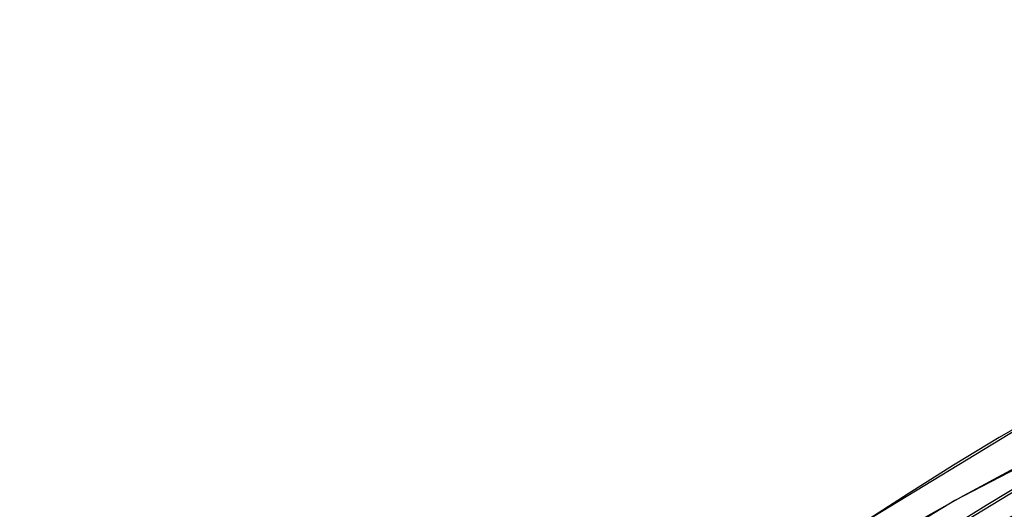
# Model space of a CAD drawing. Header units: millimetres. Extents: x -240 to 234, y -303 to 298.
# Tile 29 of 77: x -151 to -113, y 191 to 210. Entities that reach past the tile are written whole.
import ezdxf

# ---------------------------------------------------------------- set-up
doc = ezdxf.new("R2010")
doc.units = ezdxf.units.MM
doc.layers.add('MAIN-1', color=7, linetype='Continuous')
doc.layers.add('MAIN-2', color=7, linetype='Continuous')

msp = doc.modelspace()

# ---------------------------------------------------------------- linework, layer by layer
at = {"layer": 'MAIN-1'}
msp.add_ellipse((-0.5, -0.433), major_axis=(139.441, -161.013), ratio=0.75, start_param=0.713724, end_param=3.45689, dxfattribs=at)
at = {"layer": 'MAIN-2'}
for p, q in [((-109.988, 195.684), (-118.511, 190.515)), ((-108.804, 194.569), (-114.988, 191.353)), ((-109.011, 193.921), (-117.317, 188.888)), ((-114.988, 191.353), (-123.509, 186.186))]:
    msp.add_line(p, q, dxfattribs=at)
for centre, major_axis, start_param, end_param in [((14.244, 12.336), (-145.764, 168.313), -1.616769, -0.097375), ((14.244, 12.336), (144.444, -166.79), 1.525583, 3.043459), ((9.244, 8.006), (-145.764, 168.313), -1.616769, -0.097375), ((9.244, 8.006), (144.444, -166.79), 1.524472, 3.04457), ((4.244, 3.676), (-145.764, 168.313), -1.616769, -0.097375), ((4.244, 3.676), (144.444, -166.79), 1.524472, 3.04457), ((0, 0), (-138.787, 160.257), -2.427868, 0.713724)]:
    msp.add_ellipse(centre, major_axis=major_axis, ratio=0.75, start_param=start_param, end_param=end_param, dxfattribs=at)

doc.saveas('drawing.dxf')
